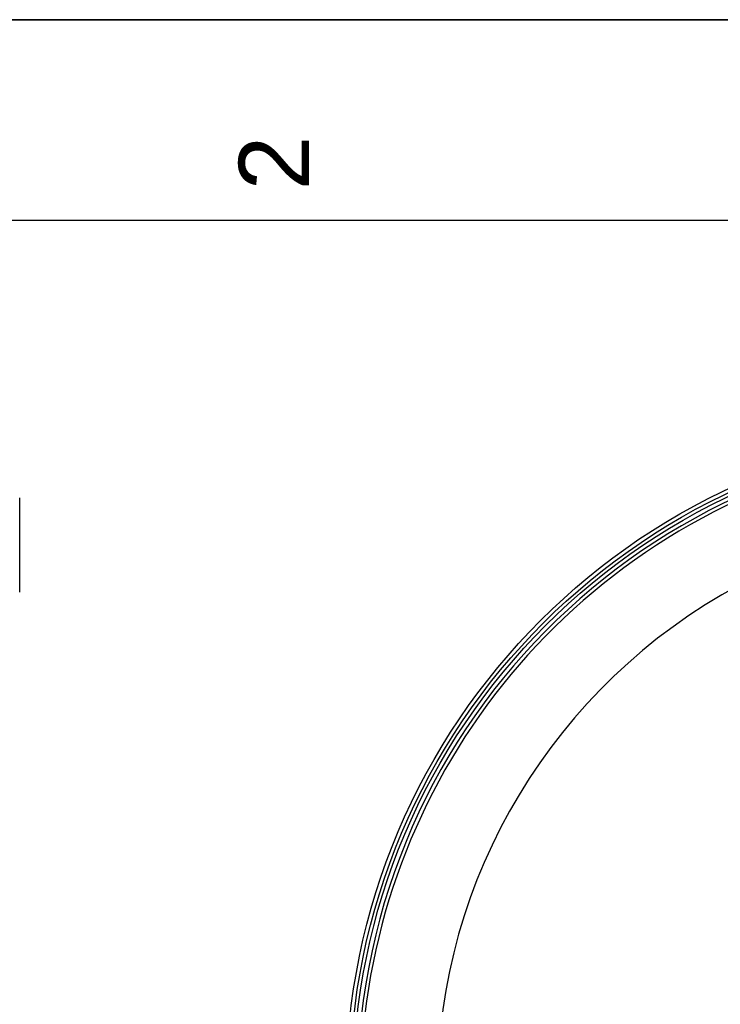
# Model space of a CAD drawing. Header units: millimetres. Extents: x 0 to 297, y 0 to 210.
# Tile 22 of 29: x 173 to 208, y 161 to 210. Entities that reach past the tile are written whole.
import ezdxf

# ---------------------------------------------------------------- set-up
doc = ezdxf.new("R2010")
doc.units = ezdxf.units.MM
doc.header["$LTSCALE"] = 16.335
doc.layers.get('0').update_dxf_attribs({"linetype": 'CONTINUOUS'})
doc.layers.add('08_SURFACES', color=7, linetype='CONTINUOUS')
doc.styles.add('TEXTSTYLE_2', font='arial.ttf')

# ---------------------------------------------------------------- blocks, each defined once
blk = doc.blocks.new('MARGEA4_BL0', base_point=(148.514, 105.014))
at = {"color": 7, "linetype": 'Continuous'}
for p, q in [((297.014, 210.014), (0.014, 210.014)), ((287.014, 200.014), (10.014, 200.014))]:
    blk.add_line(p, q, dxfattribs=at)
at = {"color": 7, "linetype": 'Continuous', "style": 'TEXTSTYLE_2', "oblique": 0}
blk.add_text('2', height=3.5, rotation=90, dxfattribs=at).set_placement((187.389, 201.514))

msp = doc.modelspace()

# ---------------------------------------------------------------- linework, layer by layer
at = {"color": 7, "linetype": 'Continuous'}
for p, q in [((0, 210), (297, 210)), ((172.982, 181.51), (172.982, 186.205))]:
    msp.add_line(p, q, dxfattribs=at)
for radius in [33.08, 32.727]:
    msp.add_circle((222.301, 156.709), radius, dxfattribs=at)
at = {"color": 9, "linetype": 'Continuous'}
msp.add_circle((222.301, 156.709), 32.893, dxfattribs=at)
at = {"color": 7, "linetype": 'Continuous'}
msp.add_arc((222.301, 156.709), 32.529, 262.157, 262.0955, dxfattribs=at)
at = {"color": 9, "linetype": 'Continuous'}
msp.add_arc((222.301, 156.709), 32.356, 113.5873, 261.134, dxfattribs=at)
at = {"layer": '08_SURFACES', "color": 9, "linetype": 'Continuous'}
msp.add_arc((222.301, 156.709), 28.546, 118.2519, 179.7161, dxfattribs=at)

# ---------------------------------------------------------------- block references
at = {"color": 7, "linetype": 'Continuous'}
msp.add_blockref('MARGEA4_BL0', (148.514, 105.014), dxfattribs=at)

doc.saveas('drawing.dxf')
